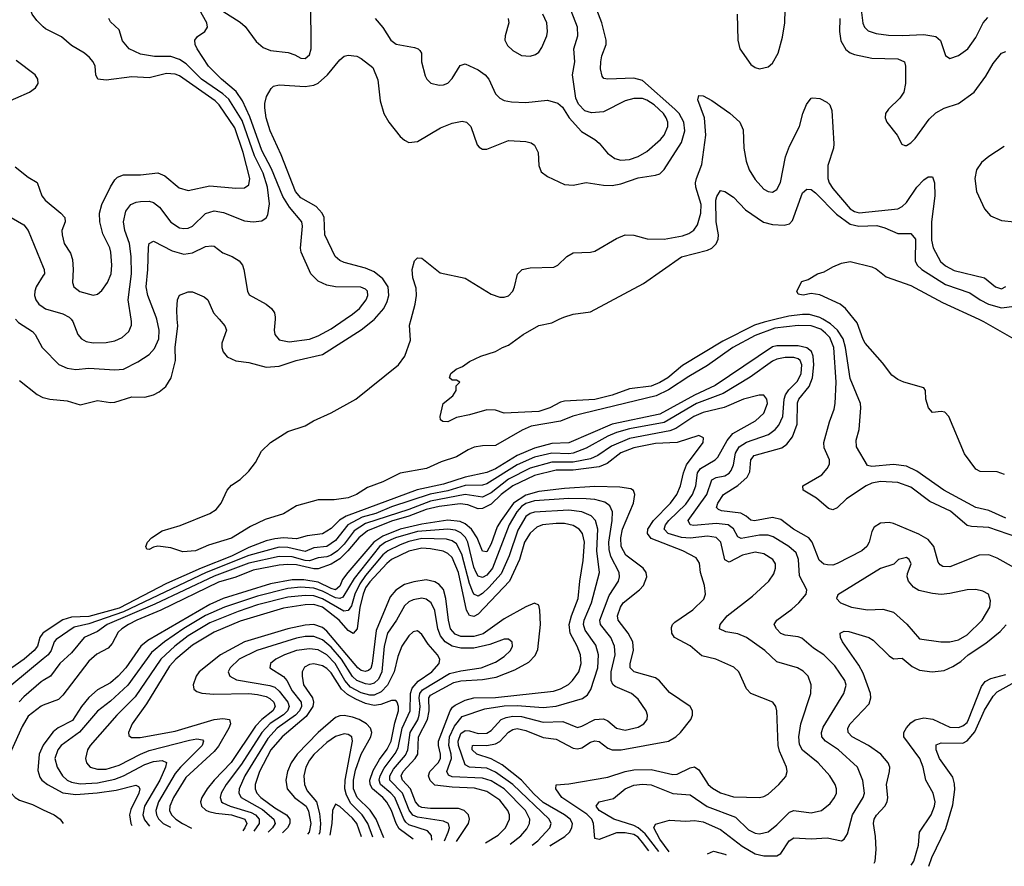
# Model space of a CAD drawing. Header units: inches. Extents: x 501365 to 657855, y 482276 to 547543.
# Tile 4 of 256: x 509891 to 514442, y 487472 to 491384. Entities that reach past the tile are written whole.
import ezdxf

# ---------------------------------------------------------------- set-up
doc = ezdxf.new("R2010")
doc.units = ezdxf.units.IN
doc.header["$MEASUREMENT"] = 0
for name, color, linetype in [('A5408', 7, 'Continuous'), ('A5409', 7, 'Continuous'), ('A5418', 7, 'Continuous'), ('A5419', 7, 'Continuous')]:
    doc.layers.add(name, color=color, linetype=linetype)

msp = doc.modelspace()

# ---------------------------------------------------------------- linework, layer by layer
at = {"layer": 'A5408', "color": 5}
for points, elevation in [([(509871.7, 490000), (509885.3, 489985.3), (509950, 489944), (509962.4, 489930), (509994.4, 489870), (510000, 489864.3)], 1940), ([(509890, 489716.5), (509971.8, 489651.8), (509998.2, 489638.2), (510000, 489637.7)], 1920), ([(510000, 488551.7), (509997.4, 488550), (509984.6, 488530), (509973.6, 488490), (509958, 488470), (509912, 488430), (509828.7, 488371.3)], 1920), ([(510000, 488431), (509854.5, 488310)], 1940), ([(510000, 488330.1), (509990, 488324.2), (509910, 488254.8), (509888.1, 488231.9)], 1960), ([(510000, 488216), (509990, 488212.1), (509930, 488166.4), (509901.7, 488118.3), (509817.6, 487930), (509810.3, 487890), (509814, 487870), (509850, 487811.4), (509870, 487790), (509890, 487777.3), (509950, 487757.4), (510000, 487733.7)], 1980), ([(510000, 488031.6), (509980.8, 487990), (509975.4, 487915.4), (509983.9, 487883.9), (509993.4, 487870), (510000, 487865)], 2020)]:
    msp.add_lwpolyline(points, dxfattribs=dict(at, elevation=elevation))
at = {"layer": 'A5409', "color": 5}
for points, elevation in [([(510000, 491351.8), (509970, 491379.9), (509948.7, 491410), (509913.8, 491510), (509910, 491534), (509929.7, 491550.3), (510000, 491579.5)], 1980), ([(509810, 490993.5), (509936.1, 491050), (509963.5, 491070), (509975.9, 491090), (509975, 491110), (509962.5, 491130), (509875.2, 491195.2)], 2020), ([(509870, 490703.8), (509930, 490656.9), (509971.4, 490631.4), (509993.8, 490570), (510000, 490562)], 1980), ([(509851.3, 490470), (509910, 490436.5), (509930, 490410.3), (510000, 490241.2)], 1960), ([(510000, 490201.8), (509967.4, 490150), (509960.5, 490130), (509959.8, 490110), (509965.4, 490090), (509978.8, 490070), (510000, 490055.6)], 1960)]:
    msp.add_lwpolyline(points, dxfattribs=dict(at, elevation=elevation))
at = {"layer": 'A5418', "color": 5}
for points, elevation in [([(510000, 489637.7), (510030, 489630.2), (510110, 489622.3), (510170, 489605.2), (510250, 489623.8), (510310, 489615.9), (510330, 489617.5), (510410, 489642), (510470, 489640.6), (510510, 489650.9), (510535.4, 489664.6), (510565.7, 489690), (510591.3, 489730), (510611.5, 489810), (510609.9, 489870), (510621.1, 489970), (510619.4, 490000)], 1920), ([(510000, 489864.3), (510071.3, 489791.3), (510110, 489774), (510150, 489768), (510210, 489773.6), (510330, 489766.3), (510370, 489770.1), (510437.4, 489802.6), (510490, 489837.7), (510514.5, 489865.5), (510533.9, 489910), (510535.5, 489950), (510524.5, 490000)], 1940), ([(510128.7, 490000), (510137.1, 489990), (510159.2, 489930), (510176, 489910), (510197.9, 489897.9), (510230, 489891.5), (510290, 489892.9), (510330, 489900.2), (510364.3, 489915.7), (510396.1, 489943.9), (510407.2, 489972.8), (510408, 489990), (510406.4, 490000)], 1960), ([(514550, 488976.7), (514370, 489037.8), (514290, 489041.7), (514270, 489046.7), (514192.9, 489112.9), (514098.5, 489158.5), (514010, 489224.1), (513950, 489245.4), (513870, 489249.5), (513830, 489242.7), (513803.3, 489230), (513712.5, 489170), (513670, 489128.5), (513650, 489119.5), (513630, 489126.2), (513573.6, 489173.6), (513512.4, 489210), (513511.1, 489230), (513598.7, 489281.3), (513624, 489310), (513633.7, 489330), (513634.8, 489350), (513610, 489406.6), (513608.5, 489430), (513633.5, 489526.5), (513656, 489584), (513660.1, 489610), (513664.3, 489710), (513653.6, 489870), (513635.1, 489915.1), (513616.4, 489936.4), (513593.4, 489953.4), (513550, 489968.9), (513490, 489971.6), (513381.9, 489958.1), (513290, 489925.5), (513187.8, 489870), (513070, 489787), (512983.8, 489736.2), (512890, 489673.2), (512833.5, 489646.5), (512495.3, 489564.7), (512448.2, 489551.8), (512390, 489528.4), (512254.6, 489505.4), (512213, 489487), (512090, 489416.3), (512030, 489415.3), (511991.7, 489408.3), (511963.2, 489396.8), (511910, 489364.7), (511838.8, 489341.2), (511771.1, 489310), (511650, 489289.1), (511570, 489248.4), (511498.1, 489221.9), (511447.5, 489190), (511410, 489174.3), (511344.8, 489164.8), (511270, 489166.1), (511170, 489137.9), (511110, 489101.4), (511025.6, 489074.4), (510957.8, 489042.2), (510870, 488988.3), (510763.5, 488956.5), (510702.8, 488930), (510645.6, 488925.6), (510590, 488943.7), (510530, 488951.5), (510510, 488947), (510490, 488936), (510478, 488938), (510473.2, 488950), (510481.6, 488970), (510499.6, 488990), (510550, 489022.4), (510632.7, 489047.3), (510770, 489102.4), (510799.4, 489120.6), (510822, 489150), (510850, 489210.7), (510870, 489233.4), (510910, 489259.3), (510950, 489298), (510981.3, 489338.7), (511008, 489390), (511049.9, 489430.1), (511130, 489481.7), (511210, 489507.1), (511248.7, 489531.3), (511330, 489567.1), (511444.4, 489630), (511642, 489790), (511671, 489830), (511697.2, 489902.8), (511692.8, 489972.8), (511700.1, 490000)], 1880), ([(510813.1, 490000), (510839.6, 489970), (510846.2, 489950), (510825.4, 489890), (510825, 489870), (510830.9, 489850), (510850, 489826.6), (510890, 489808.4), (510950, 489799.5), (511030, 489779.3), (511090, 489782.9), (511169.6, 489810), (511290, 489837.7), (511470, 489950.6), (511530, 489998.2), (511531.5, 490000)], 1920), ([(511071.2, 490000), (511067.5, 489950), (511070.2, 489930.2), (511090, 489904.9), (511136.1, 489896.1), (511230, 489907.8), (511270, 489923.1), (511330, 489956.3), (511395.5, 490000)], 1940), ([(513387.9, 490000), (513332.9, 489987.1), (513287.9, 489972.1), (513140.9, 489899.1), (512954.3, 489785.7), (512886.6, 489730), (512850, 489707.7), (512810, 489691.4), (512710, 489678.4), (512630, 489649.3), (512549.2, 489629.2), (512410, 489622.1), (512390, 489616.8), (512342, 489590), (512290, 489574.3), (512130, 489566.6), (512090, 489580.5), (512050, 489581.1), (511970, 489557.6), (511910, 489546), (511870, 489526.6), (511847, 489527), (511835.3, 489535.3), (511834, 489550), (511849, 489610), (511893.6, 489646.4), (511908, 489670), (511908.4, 489691.6), (511926, 489710), (511910, 489718), (511890, 489718), (511878, 489730), (511884, 489750), (511909.2, 489770), (511938.4, 489781.6), (511970, 489804), (512022, 489830), (512090, 489850.8), (512122, 489870), (512150, 489880.4), (512217.6, 489930), (512290, 489971.4), (512350, 489983.7), (512384.7, 490000)], 1860), ([(514450, 489081.5), (514370, 489116.6), (514310, 489129.9), (514162, 489210), (514037.5, 489297.5), (513990, 489320.4), (513930, 489328.9), (513830, 489319.5), (513810, 489323.9), (513759.5, 489410), (513758, 489442), (513772, 489490), (513779.3, 489590), (513776.8, 489610), (513730, 489726.3), (513708.8, 489870), (513698.1, 489910), (513671.8, 489950), (513638.7, 489978.7), (513603.4, 490000)], 1860), ([(514442.5, 489282.5), (514410, 489294.5), (514330, 489296.9), (514310, 489307.3), (514257.5, 489377.5), (514186, 489550), (514168, 489570), (514150, 489573.3), (514110, 489569.4), (514091.1, 489591.1), (514079.7, 489630), (514078.4, 489670), (514070, 489682.7), (513977.2, 489710), (513950, 489721.3), (513921.6, 489741.6), (513879.2, 489799.2), (513799.6, 489890), (513790, 489906), (513762.7, 489982.7), (513748.5, 490000)], 1840), ([(514324.8, 490000), (514346.7, 489990), (514530, 489884.7), (514630, 489802.6), (514670, 489775.9), (514735.4, 489755.4), (514788.3, 489748.3), (514970, 489744.5), (515046, 489734), (515130, 489731.4), (515150, 489732), (515170, 489741.5), (515193.5, 489766.5), (515207.4, 489790), (515234.8, 489865.2), (515248.1, 490000)], 1840), ([(514490, 488850.9), (514410, 488896.1), (514370, 488911.9), (514326, 488910), (514190, 488855.8), (514157.5, 488857.5), (514145, 488865), (514136.8, 488876.8), (514116.5, 488950), (514090, 488982.6), (514046.8, 489006.8), (513930, 489056.3), (513910, 489060.5), (513870, 489057), (513841.3, 489038.7), (513830, 489019.5), (513818.1, 488970), (513806.3, 488950), (513783.5, 488930), (513670, 488871), (513650, 488864.3), (513624.5, 488864.5), (513608.6, 488868.6), (513586.9, 488886.9), (513554.3, 488970), (513538, 488990), (513467.6, 489030), (513410, 489074.6), (513370, 489083.6), (513288, 489068), (513270, 489071.7), (513249.2, 489090), (513223.7, 489103.7), (513134.3, 489114.3), (513120.7, 489120.8), (513111.5, 489130), (513117.7, 489150), (513144.4, 489190), (513210, 489232.1), (513253, 489270), (513265.4, 489294.6), (513270.5, 489350), (513286.1, 489370), (513413.7, 489406.3), (513437.7, 489422.3), (513463.5, 489456.5), (513485.3, 489514.7), (513486.2, 489613.8), (513492.6, 489630), (513540.6, 489690), (513556.3, 489730), (513561.2, 489790), (513558.8, 489830), (513550.7, 489850.7), (513530, 489868.2), (513490, 489876.5), (513390, 489876.7), (513370, 489872.1), (513105.9, 489694.1), (513010, 489649.7), (512850, 489561.7), (512630, 489515.6), (512430, 489428.9), (512350, 489425.6), (512270, 489404.1), (512190, 489370.2), (512090, 489309.5), (512050, 489292.3), (511950.2, 489270.2), (511850, 489238.3), (511728.8, 489211.2), (511400.3, 489090), (511368.6, 489071.4), (511330, 489033), (511290, 489007.8), (511220.4, 488999.6), (511170, 488985.4), (511110, 488989.7), (511070, 488985.6), (511030, 488975.7), (510950, 488945.8), (510870, 488905.2), (510729.8, 488850.2), (510570, 488779.3), (510350, 488665.3), (510210, 488625.9), (510130, 488622.9), (510089.6, 488610.4), (510000, 488551.7)], 1920), ([(512892.8, 487538.3), (512850, 487597.6), (512821.6, 487650), (512830, 487666.7), (512894.8, 487685.2), (512970, 487680.9), (513010, 487683.3), (513050, 487677.7), (513130, 487641.8), (513230, 487565.6), (513290, 487530.5), (513330, 487520.1), (513390, 487519.8), (513410, 487531.2), (513447.7, 487590), (513470, 487604.4), (513550, 487599.6), (513623.8, 487603.8), (513689.7, 487590.3), (513702.2, 487597.8), (513717.1, 487622.9), (513740.4, 487710), (513789.9, 487790), (513795.6, 487810), (513788.9, 487868.9), (513763.2, 487930), (513675.4, 488010), (513615.7, 488050), (513598.8, 488070), (513596.5, 488090), (513604.3, 488115.7), (513701, 488270), (513710.5, 488309.5), (513705.4, 488330), (513658.8, 488398.8), (513607.4, 488450), (513560.1, 488480.1), (513506, 488526), (513490, 488532.4), (513430, 488539.5), (513410, 488547.5), (513388.9, 488570), (513379.1, 488590), (513391.2, 488610), (513459.9, 488660.1), (513492.9, 488690), (513527.1, 488730), (513529.7, 488750), (513494.8, 488814.8), (513491.2, 488890), (513480.8, 488920.8), (513446.8, 488950), (513374.1, 488994.1), (513350, 489002.6), (513310, 489002.3), (513226.3, 488986.3), (513210, 488994.5), (513190.8, 489030.8), (513166.2, 489050), (513110, 489056.2), (513007.6, 489047.6), (512990.5, 489050.5), (512981.3, 489070), (513067.1, 489190), (513090, 489257.2), (513110, 489268.3), (513150, 489276.3), (513170, 489288.1), (513179.5, 489300.5), (513190, 489326.7), (513199.1, 489380.9), (513216, 489410), (513250, 489432.4), (513352.2, 489467.8), (513382.6, 489490), (513400.1, 489510), (513418.8, 489550), (513425.4, 489630), (513431.2, 489650), (513446.8, 489673.2), (513486.8, 489713.2), (513503.5, 489750), (513506.3, 489790), (513498.7, 489810), (513490, 489817.5), (513470, 489823.6), (513430, 489823.2), (513390, 489815.6), (513370, 489806.7), (513268.2, 489731.8), (513142.9, 489657.1), (513019.4, 489610), (512870, 489522.5), (512710, 489493.2), (512650, 489476.7), (512610, 489460.5), (512510, 489403.7), (512450, 489381.5), (512430, 489378.2), (512350, 489381.4), (512270, 489362), (512190, 489326.9), (512050, 489238.9), (512030, 489233.2), (511950, 489231.5), (511870, 489207.9), (511788.3, 489191.7), (511610, 489133.7), (511536.9, 489103.1), (511473.8, 489086.2), (511408.1, 489050), (511350, 488977.3), (511310, 488950.2), (511250, 488943.9), (511210, 488926.5), (511130, 488945.2), (511090, 488946.4), (510950, 488908.2), (510752.6, 488830), (510370, 488647.8), (510210, 488592.8), (510142.6, 488577.4), (510059.8, 488520.2), (510050.4, 488509.6), (510037, 488470), (510022.8, 488450), (510000, 488431)], 1940), ([(512844.7, 487540.7), (512782.3, 487622.3), (512750.5, 487650.5), (512730, 487661.4), (512637.2, 487690), (512570, 487729.9), (512555.3, 487750), (512569.7, 487770), (512635.1, 487784.9), (512689.9, 487830.1), (512730, 487846.8), (512770, 487852), (512810, 487848.3), (512910, 487809.2), (512990, 487802), (513069.2, 487749.2), (513199.1, 487699.1), (513260.5, 487640.5), (513290, 487625.1), (513310, 487621.9), (513350, 487631.9), (513390, 487663.6), (513450, 487721.9), (513469.9, 487730.1), (513550, 487719.5), (513597.4, 487730), (513637.3, 487762.7), (513657.5, 487790), (513665.8, 487810), (513666.6, 487830), (513660.6, 487850), (513636.2, 487890), (513582.3, 487950), (513510, 488009.1), (513495.6, 488035.6), (513491.8, 488070), (513501.2, 488130), (513548.4, 488270), (513549.8, 488310), (513535, 488350), (513513.1, 488373.1), (513486, 488390), (513390, 488416.4), (513335.5, 488470), (513251, 488530), (513210, 488546), (513155.1, 488555.1), (513125.4, 488570), (513128.8, 488590), (513161.6, 488630), (513279, 488721), (513354.2, 488790), (513376.4, 488823.6), (513384.9, 488850), (513384.2, 488870), (513372.3, 488890), (513330, 488916.2), (513290, 488923.1), (513231.4, 488910), (513170, 488877.1), (513150, 488887.8), (513132.2, 488970), (513110.8, 488990.8), (513070, 488997.1), (512990, 488989), (512950, 488992), (512888.6, 489010), (512870.4, 489030), (512875.7, 489050), (512891.9, 489070), (512970, 489145.8), (513001.1, 489190), (513016.8, 489230), (513024.6, 489290), (513038.4, 489310), (513105.6, 489350), (513118, 489362), (513160.7, 489439.4), (513187.6, 489472.4), (513291.6, 489530), (513330, 489566.5), (513347.2, 489610), (513345.1, 489630), (513330, 489649.7), (513308.6, 489648.6), (513236.4, 489630), (513148, 489592), (513050, 489568.4), (513006.6, 489550), (512924.4, 489495.6), (512896.1, 489483.9), (512710, 489449.5), (512626.1, 489413.9), (512563.1, 489370), (512530, 489355), (512450, 489339.4), (512350, 489339.6), (512250, 489312.3), (512150, 489260.8), (512070, 489198.6), (512030, 489177.3), (511950, 489190.2), (511790, 489159.5), (511690, 489120.2), (511490, 489056.8), (511437.7, 489022.3), (511390, 488960.1), (511360.6, 488930), (511330, 488909.7), (511310, 488902.8), (511270, 488897.3), (511230, 488883.6), (511210, 488884.7), (511150, 488902.2), (511090, 488904.1), (510950, 488872.5), (510790, 488813.2), (510516, 488684), (510295.1, 488590), (510250, 488557.9), (510189.5, 488530), (510130, 488458.6), (510075.9, 488410), (510034, 488350), (510000, 488330.1)], 1960), ([(512798.9, 487542.9), (512770, 487582.6), (512750, 487606.7), (512730, 487619), (512690, 487627.5), (512650, 487627.2), (512570, 487596.2), (512550, 487600.4), (512543.7, 487670), (512535, 487690), (512512.6, 487712.6), (512397.4, 487790), (512369.9, 487830), (512371, 487849), (512430, 487853.5), (512610, 487883.5), (512690.1, 487910.1), (512730, 487917.5), (512810, 487919.6), (512910, 487897), (512930, 487897.6), (512990, 487926.9), (513010, 487931.5), (513030, 487917.2), (513072.8, 487850), (513092.9, 487832.9), (513130, 487811.7), (513190, 487793.6), (513310, 487790.2), (513330, 487794), (513350, 487804.9), (513400.4, 487850), (513432.5, 487887.5), (513438.2, 487910), (513434.9, 487930), (513403.5, 488003.5), (513396.7, 488030), (513391.3, 488190), (513385.6, 488210), (513372.4, 488230), (513270, 488270.9), (513250, 488291.5), (513214.6, 488370), (513191.6, 488391.6), (513108.6, 488428.6), (513044.8, 488444.8), (512990, 488491.5), (512917.8, 488530), (512906.1, 488550), (512904.6, 488575.4), (512909, 488590), (512919, 488601), (513003, 488657), (513052.9, 488707.1), (513060.7, 488730), (513057, 488770), (513037.8, 488830), (513032.6, 488872.6), (513018.3, 488898.3), (512956.2, 488930), (512810, 488987.2), (512793.3, 489010), (512795.1, 489030), (512819.9, 489070), (512899.5, 489150), (512928.3, 489190), (512945.2, 489230), (512958.7, 489290), (512973.2, 489326.8), (513049.8, 489430), (513051.6, 489451.6), (513030, 489463.1), (512930, 489430.7), (512830, 489425.8), (512730, 489405.9), (512670, 489382.8), (512606.1, 489333.9), (512570, 489318), (512450, 489303.1), (512370, 489302.4), (512270, 489277.5), (512170, 489229.7), (512116.7, 489190), (512070, 489144.9), (512030, 489124.8), (512010, 489123.9), (511962, 489142), (511926.3, 489146.3), (511830, 489135.2), (511770, 489120.8), (511690, 489090.3), (511610, 489067), (511498.1, 489021.9), (511458.2, 488990), (511407.9, 488930), (511370, 488892.6), (511330, 488868.1), (511270, 488847.4), (511250, 488847.3), (511170, 488865.2), (511130, 488866.5), (511090, 488863.7), (510970, 488840.4), (510890, 488807.9), (510810, 488784.8), (510543.7, 488656.3), (510431.9, 488610), (510394.4, 488590), (510362.3, 488570), (510346, 488554), (510317.6, 488502.4), (510299.7, 488480.3), (510247.2, 488452.8), (510210, 488420.6), (510090, 488262.7), (510070, 488243.2), (510000, 488216)], 1980), ([(512343.4, 487565.6), (512345.6, 487570), (512410.6, 487609.4), (512431.6, 487630), (512443.7, 487650), (512446.5, 487670), (512435.3, 487690), (512408.6, 487710), (512310, 487767), (512266.9, 487806.9), (512210, 487869.9), (512120.7, 487940.7), (512070, 487968.6), (512004.5, 487990), (511982.3, 488010), (511982.4, 488017.6), (511983.9, 488030), (511990, 488032.6), (512050, 488030.3), (512090, 488038.2), (512110.5, 488049.5), (512150, 488092.1), (512170, 488104.5), (512190, 488108.7), (512230, 488100.1), (512310, 488067.4), (512370, 488060.1), (512450, 488017.7), (512470, 488015.2), (512490, 488019.7), (512530, 488045.6), (512550, 488052.7), (512570, 488048.3), (512610, 488018.1), (512630, 488010.9), (512670.5, 488010.5), (512890, 488050.1), (512923.9, 488070), (512945.9, 488090), (512992.9, 488150), (513001.5, 488170), (513001.6, 488190), (512989.8, 488210), (512895.3, 488275.3), (512848.6, 488328.6), (512830, 488342.5), (512731, 488370), (512712.3, 488390), (512712.3, 488410), (512727.5, 488470), (512724.4, 488510), (512704.2, 488550), (512657, 488610), (512654.3, 488630), (512668, 488670), (512680.9, 488690), (512756.5, 488750), (512774.1, 488770), (512789.9, 488810), (512786.9, 488830), (512772.2, 488850), (512692.2, 488910), (512671.5, 488950), (512669.7, 488990), (512677.9, 489030), (512728.4, 489150), (512735, 489190), (512728.4, 489208.4), (512716.6, 489216.6), (512664.7, 489224.7), (512550, 489226.9), (512410, 489218.1), (512290, 489204.4), (512230, 489187.1), (512173.9, 489150), (512115.9, 489070), (512098.6, 489041.4), (512070, 488961.5), (512050, 488925), (512030, 488927.6), (512005.1, 488990), (511978.8, 489030), (511950, 489055.2), (511926.2, 489066.2), (511870, 489071.1), (511750, 489053.1), (511648.9, 489030), (511570, 488997), (511528.4, 488970), (511407.5, 488830), (511382.8, 488797.2), (511370, 488766.4), (511350.6, 488749.4), (511330, 488755.1), (511270, 488785.7), (511204, 488796), (511150, 488796.4), (511050, 488777), (510830.7, 488709.3), (510770, 488682.6), (510483.9, 488516.1), (510450.7, 488489.3), (510381.6, 488390), (510346.5, 488350), (510310, 488319.5), (510250, 488287.5), (510210, 488251.8), (510175.9, 488210), (510134.6, 488145.4), (510068.2, 488111.8), (510046.1, 488093.9), (510002.7, 488037.3), (510000, 488031.6)], 2020), ([(512259.9, 487569.8), (512286.7, 487590), (512341.6, 487650), (512347.1, 487670), (512339.1, 487690), (512170.5, 487850), (512090, 487906.5), (512050, 487924.9), (511970.5, 487930.6), (511950, 487941.1), (511919.5, 488030), (511917.9, 488050), (511930, 488085.1), (511950, 488099.2), (511970, 488098), (512010, 488086.3), (512050, 488087.7), (512070, 488099.5), (512117.2, 488150), (512139.7, 488160.3), (512170, 488166.4), (512210, 488163.7), (512310, 488137.9), (512400.8, 488140.8), (512470, 488113.9), (512490, 488119.1), (512550, 488150.1), (512590, 488153.4), (512610, 488144.6), (512650, 488110.2), (512690, 488101.2), (512750, 488115), (512775.8, 488130), (512791.1, 488150), (512792.2, 488170), (512786.4, 488190), (512750, 488243.9), (512718.5, 488270), (512643.7, 488303.7), (512632.9, 488312.9), (512624.5, 488330), (512624.5, 488370), (512642.7, 488450), (512641, 488490), (512623.1, 488530), (512576.1, 488590), (512571.9, 488610), (512616, 488724), (512658.2, 488790), (512663.9, 488810), (512661.9, 488830), (512623.9, 488903.9), (512615.4, 488935.4), (512614.9, 488970), (512629.6, 489070), (512631.2, 489110), (512618.2, 489138.2), (512595.2, 489155.2), (512550, 489167.1), (512509.7, 489169.7), (512430, 489171.4), (512270, 489161), (512230, 489149), (512210, 489134.9), (512189.3, 489110), (512153.6, 489050), (512076.5, 488850), (512050, 488817.6), (512030, 488806), (512010, 488812.1), (512000.2, 488830), (511990, 488854.5), (511962.9, 488970), (511951.9, 488991.9), (511930, 489013.3), (511905.1, 489025.1), (511870.4, 489030.4), (511730, 489019.1), (511628.7, 488990), (511581.9, 488970), (511554.6, 488950), (511437.4, 488802.6), (511384.8, 488715.2), (511370, 488710), (511350, 488713), (511290, 488744.2), (511250, 488757.8), (511190, 488762.1), (511130, 488756.3), (510990, 488720.6), (510838.2, 488670), (510750.4, 488630.4), (510650, 488570.6), (510560.4, 488510), (510499.5, 488460.5), (510391.5, 488308.5), (510310, 488234.8), (510251.1, 488188.9), (510167.3, 488092.7), (510083, 488030), (510066.6, 488010), (510054, 487970), (510064.1, 487930), (510088.4, 487890), (510110.9, 487870), (510130, 487860.5), (510170, 487852.6), (510250, 487858.2), (510330, 487875.4), (510370.3, 487889.7), (510470, 487941.9), (510510, 487956.8), (510550, 487961.5), (510570, 487951.3), (510565.3, 487930), (510538.1, 487870), (510468.1, 487750), (510460.5, 487710), (510467.2, 487687.2), (510490.6, 487657.8)], 2040), ([(512157.9, 487574.8), (512207.4, 487612.6), (512235.4, 487644.6), (512247.5, 487670), (512248.6, 487690), (512228.9, 487730), (512131, 487830), (512070, 487867.5), (512030, 487880.1), (511890, 487886), (511873, 487893), (511864.8, 487910), (511887.2, 487970), (511886.1, 487990), (511874.7, 488030), (511878.4, 488070), (511900.2, 488119.8), (511936.1, 488163.9), (512040.5, 488199.5), (512130, 488214), (512190, 488215.8), (512310, 488205.4), (512370, 488212.1), (512491.8, 488248.2), (512515.6, 488264.4), (512531.5, 488288.5), (512562.9, 488390), (512566, 488450), (512554.2, 488494.2), (512504, 488564), (512497.1, 488590), (512500.3, 488610), (512534.7, 488690), (512570.3, 488829.7), (512559.4, 488930), (512563.5, 489030), (512552.7, 489070), (512532.2, 489092.2), (512489.4, 489109.4), (512430, 489117.7), (512270, 489107.9), (512250, 489102.5), (512231.1, 489088.9), (512193.9, 489026.1), (512152.7, 488907.3), (512116.3, 488823.7), (512060.1, 488759.9), (512030, 488732.1), (512010, 488720.8), (511990, 488729.2), (511983.3, 488743.3), (511970, 488779.1), (511935, 488915), (511910, 488962.5), (511890, 488976), (511863.4, 488983.4), (511750, 488987.2), (511690, 488973.1), (511650, 488958.3), (511592.6, 488930), (511570, 488910.8), (511490, 488815.4), (511463.2, 488776.8), (511439.3, 488730), (511424.4, 488675.6), (511410, 488653.7), (511388.6, 488651.3), (511290, 488708.1), (511250, 488721.9), (511210, 488723.4), (511130, 488716.1), (510990, 488680.3), (510901, 488650), (510770, 488596.5), (510670, 488536.9), (510608.6, 488490), (510542.8, 488430), (510424.9, 488255.1), (510339.2, 488170), (510217.2, 488030), (510204, 488010), (510195.5, 487970), (510199.8, 487950), (510216, 487930), (510250, 487920.5), (510290, 487921.7), (510350, 487939.2), (510449.1, 487990.9), (510490, 488007), (510675.2, 488055.2), (510710, 488061), (510736.1, 488056.1), (510740.6, 488050), (510733.8, 488030), (510634.1, 487930), (510610, 487900.3), (510532.5, 487770), (510520.5, 487730), (510523.2, 487710), (510532.2, 487692.2), (510554.2, 487670), (510588, 487652.9)], 2060), ([(512044, 487580.5), (512103.2, 487616.8), (512136.7, 487650), (512154.5, 487690), (512154.9, 487710), (512147.5, 487730), (512110, 487777.1), (512050, 487818.3), (511992.7, 487832.7), (511890, 487837.8), (511810, 487847.4), (511787.9, 487867.9), (511781.2, 487890), (511787.4, 487910), (511825.9, 487950), (511835.3, 487970), (511836.7, 487990), (511826.8, 488030), (511826.6, 488050), (511880.5, 488190), (511891.8, 488208.2), (511903.2, 488216.8), (511950, 488240.1), (511990, 488250), (512090, 488252.9), (512358.2, 488281.8), (512390, 488292.3), (512428, 488312.1), (512446.8, 488330), (512475.8, 488370), (512486.6, 488410), (512483.5, 488450), (512468.5, 488490), (512434.8, 488550), (512431.2, 488590), (512441.3, 488630), (512473, 488710), (512479.6, 488790), (512495.5, 488884.5), (512501, 488970), (512492.1, 489010), (512477.2, 489030), (512450, 489046.4), (512410, 489056.1), (512370, 489056.8), (512307.4, 489050), (512281.2, 489038.8), (512250, 489011), (512224.6, 488970), (512201, 488890), (512155.5, 488790), (512010, 488636.8), (511990, 488626.8), (511970, 488630.4), (511955.6, 488655.6), (511919.1, 488830), (511890, 488898.4), (511870, 488917.8), (511847.9, 488927.9), (511790, 488939.5), (511750, 488941.8), (511690, 488928), (511610, 488889.1), (511588.5, 488871.5), (511510, 488786.6), (511490, 488758.4), (511477.9, 488730), (511463.4, 488670), (511450.6, 488569.4), (511431.9, 488548.1), (511410, 488561.4), (511367.8, 488610), (511290, 488669.7), (511250, 488681.4), (511210, 488680.4), (511110, 488665.6), (510910, 488604.6), (510790, 488553.8), (510690, 488494.2), (510612.9, 488430), (510582.9, 488397.1), (510477.3, 488222.7), (510410.9, 488130), (510393.6, 488090), (510396, 488076), (510407, 488067), (510447.2, 488067.2), (510610, 488096.8), (510790, 488150.4), (510830, 488155.8), (510861.2, 488150), (510865.7, 488130), (510857.7, 488110), (510810, 488027.2), (510790, 488002.8), (510658.2, 487881.8), (510601.3, 487790), (510584.2, 487750), (510584.1, 487730), (510592.2, 487710), (510613.2, 487690), (510644.1, 487670), (510684.8, 487648.1)], 2080), ([(511910.2, 487587.2), (511964.8, 487670), (511970.3, 487690), (511965.6, 487710), (511945.7, 487730), (511919.1, 487739.1), (511790, 487739.3), (511750, 487744), (511737.8, 487750), (511721.1, 487770), (511697.3, 487830), (511660.1, 487870), (511654.3, 487890), (511662.9, 487910), (511719.4, 487970), (511730.5, 487990), (511733.6, 488070), (511776.5, 488150), (511783.4, 488190), (511782.2, 488250), (511790, 488262.7), (511898.2, 488321.8), (511930.1, 488329.9), (512030, 488335), (512093.8, 488346.2), (512180.1, 488379.9), (512244, 488416), (512274.1, 488445.9), (512286.1, 488473.9), (512297.6, 488590), (512295.8, 488655.8), (512290, 488679.5), (512270, 488688.5), (512230, 488671.1), (512130, 488615.2), (512033.5, 488546.5), (511990, 488534.6), (511930, 488534.1), (511904.2, 488544.2), (511881.8, 488570), (511872.3, 488610), (511861, 488710), (511850, 488750.5), (511830, 488774.5), (511810, 488786.9), (511770, 488796), (511712.6, 488787.4), (511670, 488774.2), (511630, 488748.5), (511603.4, 488716.6), (511538.9, 488561.1), (511520.7, 488410), (511513.8, 488386.2), (511503.8, 488376.2), (511488.1, 488371.9), (511470, 488377.3), (511454.5, 488390), (511310, 488558.8), (511290, 488574.9), (511250, 488588.9), (511210, 488586), (511130.5, 488569.5), (510930, 488509.1), (510818.7, 488450), (510721.1, 488370), (510706.9, 488350), (510693.4, 488310), (510696.1, 488290), (510710, 488280.2), (510732.7, 488272.7), (510787.7, 488267.7), (510950, 488270.3), (510990, 488266), (511030, 488256.6), (511047.8, 488247.8), (511065.5, 488230), (511071.8, 488210), (511061.3, 488190), (511009.6, 488150.4), (510980.5, 488119.5), (510868.6, 487951.4), (510789.7, 487870), (510757.6, 487830), (510733.3, 487790), (510727.2, 487770), (510730.6, 487750), (510751.1, 487731.1), (510765, 487725), (510797.3, 487717.3), (510870, 487710), (510932, 487690), (510940.1, 487670), (510931.6, 487650), (510922.2, 487636.3)], 2120), ([(511855.1, 487589.9), (511872, 487630), (511877, 487650), (511873.1, 487670), (511850, 487680.7), (511730, 487699.1), (511708.3, 487708.3), (511691.4, 487731.5), (511660.3, 487810), (511601.9, 487870), (511602, 487890), (511619.1, 487920.9), (511673.9, 487986.1), (511685, 488010), (511695.6, 488090), (511730.6, 488149.4), (511737.5, 488170), (511742, 488210), (511737.5, 488250), (511741, 488270), (511752.7, 488287.3), (511877.4, 488362.6), (511930, 488375.6), (512024.2, 488390), (512090, 488416), (512130, 488441.3), (512158.9, 488470), (512168.7, 488490), (512167.3, 488507.3), (512150, 488521.4), (512130, 488521.4), (512063.6, 488496.4), (511990, 488480.5), (511930, 488479.9), (511890, 488489.9), (511858.2, 488510), (511836.6, 488536.6), (511824.4, 488570), (511810, 488654.3), (511793.6, 488690), (511770, 488706.9), (511750, 488710.9), (511710, 488704.1), (511690, 488694), (511670, 488676.3), (511632.7, 488610), (511590.5, 488550), (511576.4, 488490), (511565.5, 488370), (511550, 488336.9), (511530, 488318.5), (511510, 488312.5), (511490, 488314.6), (511450, 488331.4), (511429.8, 488349.8), (511377.9, 488430), (511330, 488484.1), (511290, 488519.1), (511250, 488534.1), (511210, 488533.8), (511170, 488526.9), (510987.5, 488470), (510906, 488430), (510863.9, 488390), (510855.2, 488370), (510862.4, 488350), (510893.4, 488333.4), (511047.6, 488307.6), (511070, 488299.6), (511090, 488282.2), (511130.4, 488230), (511135.9, 488210), (511128.8, 488190), (511110, 488171.7), (511048.7, 488131.3), (511009.6, 488090.4), (510915.6, 487944.4), (510845.3, 487850), (510822.3, 487810), (510817.1, 487790), (510823.3, 487770), (510830, 487765.3), (510864.3, 487750), (510961.3, 487721.3), (510981.1, 487710), (510997.6, 487690), (510998.5, 487670), (510972.8, 487633.8)], 2140), ([(511796.1, 487592.8), (511794.1, 487614.1), (511775.4, 487635.4), (511690, 487664.3), (511675.8, 487675.8), (511666, 487690), (511624.3, 487790), (511607, 487810), (511558.6, 487850), (511551.9, 487870), (511556.4, 487890), (511575.1, 487924.9), (511626.9, 487993.1), (511641, 488019), (511659.6, 488110), (511695.6, 488190), (511696.7, 488270), (511704.8, 488295.2), (511732.5, 488327.5), (511795.8, 488370), (511829.9, 488410), (511833.1, 488430), (511822.8, 488450), (511779.2, 488499.2), (511750, 488543.5), (511730, 488560.9), (511710, 488555.8), (511690, 488537.4), (511657.4, 488490), (511638.5, 488441.5), (511621.3, 488370), (511590.9, 488309.1), (511562.3, 488277.7), (511530, 488262.9), (511510, 488262.7), (511470, 488273.9), (511420.6, 488300.6), (511394.3, 488330), (511348.6, 488410), (511310, 488449.1), (511270, 488472.2), (511230, 488477.5), (511170, 488469.6), (511115.2, 488450), (511075.4, 488430), (511050.2, 488410), (511047.1, 488390), (511109.8, 488349.8), (511126.3, 488330), (511150, 488283.3), (511191.3, 488230), (511193, 488210), (511184.4, 488190), (511166.4, 488170), (511081, 488110), (511037.5, 488062.5), (510931.5, 487890), (510905.3, 487830), (510903.7, 487810), (510914.6, 487790), (511013.9, 487733.9), (511065.2, 487690), (511071.6, 487670), (511059.5, 487650), (511038.9, 487630.5)], 2160), ([(513840.6, 487486.8), (513844.8, 487495.2), (513850.5, 487550), (513847, 487610), (513837.5, 487670), (513841.3, 487690), (513852.1, 487707.9), (513890.6, 487750), (513901.4, 487770), (513904.3, 487790), (513897.6, 487850), (513912, 487910), (513912.5, 487930), (513905.6, 487950), (513871.2, 487990), (513813.8, 488030), (513739.5, 488070), (513720.2, 488090), (513719, 488110), (513729.6, 488130.4), (513817.3, 488222.7), (513824.7, 488250), (513823.4, 488270), (513790, 488364.8), (513770, 488400.9), (513694.2, 488510), (513685.7, 488530), (513684.2, 488550), (513701.8, 488558.2), (513722.8, 488557.2), (513815.8, 488530), (513836.7, 488516.7), (513910, 488444.3), (513930, 488431.6), (513970, 488433.4), (514016.1, 488396.1), (514050, 488378.3), (514109, 488371), (514163.5, 488376.5), (514205, 488395), (514241.7, 488418.3), (514275.8, 488450), (514357.3, 488502.7), (514422.7, 488557.3), (514451.5, 488588.5)], 1920), ([(511709.3, 487597.1), (511645.4, 487645.4), (511630.6, 487670), (511609.4, 487729.4), (511588.6, 487768.6), (511569.9, 487790), (511521, 487830), (511510.2, 487850), (511509.3, 487870.7), (511524.7, 487915.3), (511554.5, 487965.5), (511590, 488012.8), (511608.3, 488050), (511624.7, 488135.3), (511641.4, 488190), (511642.4, 488210), (511635.4, 488230), (511630, 488237.8), (511610, 488238.9), (511560.3, 488219.7), (511530, 488215.2), (511490, 488225.2), (511444.5, 488244.5), (511405.8, 488265.8), (511378, 488290), (511330, 488366.2), (511310, 488386.6), (511290, 488398.3), (511250, 488407.2), (511230, 488404.5), (511207.2, 488392.8), (511197, 488370), (511196, 488350), (511202.2, 488310), (511244.7, 488250), (511248.9, 488230), (511245.4, 488210), (511215.2, 488164.8), (511103.9, 488070), (511051.3, 488010), (510998.9, 487910), (510980.1, 487850), (510979.3, 487830), (510986.8, 487810), (511005.6, 487790), (511070, 487742.1), (511124, 487710), (511140.2, 487690), (511140.2, 487670), (511128.5, 487650), (511105.2, 487627.2)], 2180), ([(514011.9, 487476.9), (514023.6, 487496.4), (514045.4, 487570), (514050.6, 487629.4), (514104.4, 487710), (514119.8, 487750), (514122.7, 487770), (514113.2, 487810), (514079, 487870), (514066.5, 487930), (514051.7, 487970), (513978.5, 488070), (513977.6, 488090), (513990, 488112.3), (514010, 488134.7), (514030.9, 488149.1), (514070, 488157.6), (514111.7, 488151.7), (514190, 488115.3), (514230, 488114), (514250, 488120.9), (514270, 488137.3), (514276.4, 488150), (514337, 488303), (514353.3, 488326.7), (514379.7, 488340.3), (514450, 488358.8)], 1880), ([(514092.7, 487472.2), (514106.7, 487513.3), (514172.5, 487647.5), (514204.3, 487755.7), (514213.7, 487826.3), (514212.7, 487852.7), (514204.6, 487884.6), (514142.5, 487970), (514126.8, 488010), (514126.6, 488033.4), (514150, 488043.2), (514250, 488041.6), (514270, 488051.5), (514306.4, 488093.6), (514350, 488193.4), (514390, 488258.1), (514410, 488278.8), (514519.8, 488340.2)], 1860), ([(511573.4, 487603.9), (511538.2, 487690), (511511.3, 487731.3), (511450.7, 487790), (511434.3, 487830), (511433.7, 487870), (511443.4, 487916.6), (511469.3, 487990.7), (511513.4, 488070), (511518.6, 488090), (511513.1, 488110), (511494, 488130), (511459.9, 488150), (511430, 488161.7), (511390, 488168.6), (511370, 488167.4), (511350, 488159.3), (511270, 488091), (511172.9, 487990), (511146.2, 487950), (511129.3, 487910), (511120.7, 487870), (511126.5, 487830), (511161, 487790), (511214.7, 487750), (511226.3, 487726.3), (511236.1, 487670), (511229, 487630), (511222, 487621.4)], 2220), ([(511523.6, 487606.4), (511500.8, 487670), (511474.7, 487710), (511422.3, 487762.3), (511401.2, 487801.2), (511394.3, 487830), (511394.7, 487870), (511429.9, 488050), (511426.6, 488070), (511410, 488081.7), (511390, 488083.8), (511350, 488072), (511310, 488043.8), (511250, 487988.1), (511230, 487962.7), (511213.1, 487930), (511204.6, 487890), (511206.8, 487850), (511220.2, 487820.2), (511262.2, 487770), (511276, 487716), (511282, 487670), (511277.5, 487630), (511273.2, 487618.8)], 2240), ([(510000, 487865), (510019.5, 487850), (510090, 487811.8), (510150, 487803.7), (510249.1, 487810.9), (510336.5, 487823.5), (510427.6, 487847.6), (510440.6, 487840.6), (510446.3, 487830), (510441.7, 487810), (510405, 487735), (510398.2, 487710), (510403.9, 487670), (510409.1, 487660.4)], 2020), ([(510000, 487733.7), (510050.2, 487710), (510078, 487690), (510092.2, 487670), (510092.5, 487669.3)], 1980), ([(511471.3, 487609), (511450, 487669.9), (511430, 487694.5), (511370, 487748), (511350, 487759.3), (511336.2, 487730), (511334.5, 487670), (511324.6, 487616.3)], 2260), ([(513070.2, 487529.4), (513070, 487530.4), (513097.5, 487542.5), (513150, 487528.8), (513156.2, 487525.2)], 1920)]:
    msp.add_lwpolyline(points, dxfattribs=dict(at, elevation=elevation))
at = {"layer": 'A5418', "color": 5, "elevation": 1940}
msp.add_lwpolyline([(513990, 488899.8), (513953.4, 488890), (513932, 488868), (513870, 488848.7), (513673, 488727), (513667, 488710), (513685.3, 488690), (513736.3, 488670), (513810, 488657.5), (513880.8, 488660.8), (513930, 488646), (513991.6, 488591.6), (514050, 488522.6), (514149, 488509), (514190, 488509.5), (514230, 488518.8), (514270, 488541), (514339.5, 488610), (514375, 488670), (514378.7, 488698.7), (514369.7, 488730), (514343.7, 488743.7), (514310, 488751.8), (514270, 488749.9), (514190, 488732.1), (514150, 488728.6), (514110, 488732), (514046.6, 488746.6), (514022.1, 488762.1), (513999.7, 488790), (513993, 488810), (513994.7, 488825.3), (514011.7, 488870), (514003, 488890)], close=True, dxfattribs=at)
at = {"layer": 'A5419', "color": 5}
for points, elevation in [([(511534, 491390), (511570, 491348), (511606.5, 491290), (511631.4, 491271.4), (511715.9, 491255.9), (511732.4, 491250), (511741.2, 491241.2), (511747.8, 491230), (511747.9, 491190), (511765.2, 491125.2), (511772.4, 491110), (511791.5, 491091.5), (511830, 491081.5), (511850, 491083.2), (511870, 491091.6), (511890, 491112), (511927.5, 491172.5), (511950, 491180.2), (512010, 491152.6), (512042.8, 491130), (512059.7, 491110), (512090, 491041.1), (512110, 491021.5), (512130, 491011.3), (512164.3, 491004.3), (512230, 491001.6), (512330, 491011.7), (512378.3, 490998.3), (512400.7, 490980.7), (512430.4, 490930), (512487.2, 490867.2), (512550, 490830.3), (512570, 490813.1), (512607.9, 490767.9), (512642.4, 490742.4), (512670, 490734.4), (512710, 490738.4), (512750, 490752.5), (512790, 490775), (512853.4, 490830), (512870, 490850.2), (512886.6, 490890), (512886.4, 490910), (512879.5, 490930), (512866.7, 490950), (512823.9, 490990), (512790, 491012.4), (512770, 491019.7), (512730, 491020.2), (512690.1, 491009.9), (512590, 490958.4), (512533.8, 490953.8), (512503.4, 490963.4), (512474.5, 490994.6), (512461, 491021), (512445.7, 491130), (512456.5, 491190), (512452.6, 491250), (512471.2, 491310), (512469.9, 491350), (512408.4, 491510)], 1940), ([(510830, 491423.9), (510910, 491373.2), (510932.6, 491352.6), (510983.6, 491283.6), (511015.7, 491255.7), (511050, 491242.1), (511132.1, 491232.1), (511162.3, 491222.3), (511190, 491206), (511210, 491204.9), (511230, 491222), (511238.2, 491250), (511236.2, 491470)], 1940), ([(511395.5, 490000), (511430, 490023.1), (511462.2, 490050), (511492, 490090), (511499.8, 490110), (511498.8, 490130), (511490, 490139.3), (511468.5, 490148.5), (511350, 490149.9), (511310, 490157.1), (511270, 490176.3), (511236.5, 490210), (511191.8, 490310), (511188.4, 490328.4), (511198.3, 490430), (511195.2, 490450), (511137.8, 490517.8), (511107.3, 490567.3), (511054.8, 490694.8), (511010, 490780.5), (510954.8, 490934.8), (510920.5, 491010), (510892, 491052), (510823.2, 491110), (510764.2, 491170), (510711.6, 491250), (510701.8, 491270), (510699.7, 491290), (510713.2, 491306.8), (510747.3, 491330), (510759.7, 491350), (510756, 491370), (510722.7, 491430)], 1940), ([(511531.5, 490000), (511573.9, 490050), (511590, 490081.5), (511597.7, 490110), (511594.1, 490150), (511570, 490187.2), (511530, 490219.7), (511490, 490235.7), (511390, 490261.5), (511370.9, 490270.9), (511348.8, 490290), (511301.4, 490390), (511297.7, 490470), (511289.4, 490490), (511260.8, 490520.8), (511190, 490561.6), (511166, 490590), (511099.1, 490759.1), (511048, 490870), (511030.8, 490930), (511023.8, 490976.2), (511023.5, 490996.5), (511031.5, 491030), (511053.2, 491066.8), (511063.6, 491076.4), (511090, 491082.7), (511210, 491076.2), (511250, 491081.2), (511270, 491091.5), (511314, 491130), (511370, 491199.1), (511390, 491214.9), (511410, 491220.5), (511450, 491215.5), (511470, 491205.5), (511522.7, 491162.7), (511546.6, 491106.6), (511557.9, 491010), (511573.6, 490950), (511596.8, 490910), (511650, 490845.2), (511670, 490827.4), (511690, 490817), (511730, 490821.6), (511835.4, 490884.6), (511890, 490906.4), (511935.5, 490915.5), (511956.3, 490910), (511977, 490890), (512005.8, 490805.8), (512014.4, 490794.4), (512030, 490785.3), (512050, 490786.3), (512150, 490825.4), (512230, 490821.3), (512255.8, 490815.8), (512270, 490804.4), (512287.1, 490770), (512290.3, 490710), (512301.6, 490681.6), (512330, 490659.6), (512410, 490622.4), (512450, 490619.7), (512510, 490632.1), (512590, 490619), (512630, 490617.9), (512670, 490625.9), (512750, 490654), (512830, 490665.1), (512850, 490672.7), (512870, 490692.1), (512950, 490816.6), (512966, 490870), (512961.1, 490910), (512939, 490950), (512919.9, 490970), (512770, 491102.5), (512730, 491113.5), (512608.8, 491108.8), (512591.8, 491111.8), (512583.3, 491123.3), (512576.4, 491156.4), (512576.9, 491190), (512582.2, 491217.8), (512602.4, 491270), (512602.6, 491290), (512581.4, 491370), (512550.5, 491450)], 1920), ([(513207.6, 491410), (513210.1, 491290.1), (513220.2, 491250), (513270, 491177.7), (513290, 491163.2), (513310, 491157.5), (513350, 491166.5), (513370, 491183.9), (513397.1, 491230), (513417, 491303), (513427.6, 491370), (513429.1, 491430)], 1920), ([(513780.7, 491430), (513788.4, 491368.4), (513796.5, 491350), (513813.4, 491333.4), (513850, 491319.8), (513907.2, 491312.8), (513970, 491310.9), (514070, 491316), (514126.1, 491306.1), (514147.4, 491287.4), (514170, 491218.8), (514190, 491204.4), (514230, 491218), (514274, 491250), (514310, 491301.3), (514344.4, 491370), (514366.4, 491393.6)], 1940), ([(510406.4, 490000), (510392, 490090), (510408.4, 490210), (510406.9, 490290), (510399.1, 490350), (510376.7, 490410), (510370.5, 490450), (510381, 490499), (510403.9, 490530), (510430, 490541.6), (510450, 490544.6), (510490, 490545.3), (510510, 490539.8), (510537.8, 490517.8), (510590, 490448.6), (510630, 490422.7), (510650, 490418.6), (510670, 490420.5), (510690, 490429.4), (510750, 490489.4), (510790, 490500.5), (510833.5, 490493.5), (510930, 490454.7), (510970, 490450.2), (511010, 490455), (511030, 490469.1), (511037.6, 490482.4), (511046.3, 490533.7), (511035.6, 490610), (511015.7, 490675.7), (510975.5, 490755.4), (510918.6, 490918.6), (510857.5, 491017.5), (510830, 491042.3), (510731.7, 491110), (510659.7, 491179.7), (510630, 491200.9), (510590, 491213.5), (510514.3, 491214.3), (510450, 491224.8), (510396.2, 491250), (510366.3, 491286.3), (510350, 491337.2), (510310, 491374), (510302.9, 491390)], 1960), ([(512149.1, 491389.1), (512152.6, 491370), (512134.4, 491310), (512132.8, 491290), (512145.3, 491265.3), (512170, 491241.1), (512210, 491218.9), (512250, 491214.9), (512275.9, 491224.1), (512290, 491234), (512304.9, 491255.1), (512327.9, 491310), (512331.4, 491330), (512328.1, 491370), (512309.2, 491409.2)], 1960), ([(513682.6, 491390), (513680.1, 491330), (513687.2, 491287.2), (513710, 491247.2), (513730, 491230.8), (513750, 491222.9), (513830, 491206.9), (513950, 491202.8), (513980.7, 491190), (513986, 491170), (513985.6, 491090), (513977.6, 491050), (513958.7, 491021.3), (513907.4, 490970), (513893.4, 490950), (513891.6, 490930), (513899.6, 490910), (513947.2, 490850), (513968.6, 490808.6), (513982.8, 490802.8), (513990, 490802.4), (514010, 490815.3), (514030, 490835.6), (514095.3, 490924.7), (514126.2, 490953.8), (514164, 490976), (514230, 490996.8), (514302.2, 491050), (514356.5, 491123.5), (514390, 491181.3), (514430, 491229.1), (514450, 491237.7)], 1920), ([(510000, 490562), (510009.3, 490550), (510081.3, 490490), (510099, 490470), (510101.3, 490450), (510085.8, 490410), (510086.7, 490390), (510097.2, 490350), (510125.3, 490305.3), (510135.5, 490275.5), (510138.8, 490230), (510135, 490170), (510140.8, 490150), (510168.5, 490128.5), (510230, 490111.2), (510250, 490116.1), (510270, 490132.7), (510296.8, 490170), (510313.6, 490210), (510317.2, 490250), (510312.9, 490310), (510307.5, 490330), (510275.3, 490395.3), (510261.4, 490450), (510259, 490490), (510269.8, 490530), (510310, 490611.4), (510330, 490644.5), (510343.3, 490656.7), (510370, 490667.5), (510450, 490667.4), (510530, 490676.6), (510562.3, 490662.3), (510627.5, 490607.5), (510670, 490595.1), (510770, 490616.8), (510890, 490606.4), (510930, 490607.3), (510950, 490621.3), (510954.2, 490650), (510924.5, 490770), (510884.6, 490884.6), (510813, 490990), (510794.2, 491010), (510630, 491124.9), (510610, 491133.1), (510570, 491135.9), (510490, 491114.9), (510410, 491120.5), (510290, 491104.3), (510251.6, 491110), (510242.7, 491130), (510239.3, 491170), (510230.5, 491190), (510214.1, 491210), (510189.8, 491230), (510130, 491265), (510084.8, 491304.8), (510010, 491342.4), (510000, 491351.8)], 1980), ([(511700.1, 490000), (511719, 490070), (511724.4, 490110), (511722.9, 490142.9), (511708.2, 490191.8), (511705.4, 490230), (511715.6, 490270), (511730, 490284.4), (511750, 490282.4), (511835.2, 490215.2), (511950, 490189.1), (512070, 490116.5), (512110, 490102.8), (512130, 490102), (512150, 490108.9), (512169.7, 490130), (512178.7, 490150), (512192.1, 490207.9), (512213.2, 490230), (512250, 490237.3), (512359.8, 490240.2), (512378.4, 490250), (512419.5, 490290), (512450, 490306.7), (512530, 490310.3), (512550, 490315.3), (512650, 490373.8), (512690, 490390.2), (512730, 490388), (512791.1, 490371.1), (512870.1, 490370.1), (512955.1, 490384.9), (512983.8, 490396.2), (513007.8, 490412.2), (513024.3, 490435.7), (513039.3, 490490), (513041.4, 490530), (513016.7, 490610), (513015.3, 490630), (513018.8, 490650), (513044.7, 490715.3), (513062.9, 490850), (513055.7, 490930), (513026.2, 491013.8), (513030, 491034.4), (513050, 491032.4), (513090.7, 491010.7), (513172.8, 490952.8), (513219.3, 490910), (513234.6, 490874.6), (513237.7, 490790), (513248.9, 490730), (513262.5, 490690), (513290, 490645.2), (513330, 490600.8), (513350, 490590.3), (513370, 490587.6), (513390, 490599.5), (513407.4, 490632.6), (513430.9, 490750), (513450, 490799.7), (513495.2, 490890), (513510.5, 490950), (513527.5, 490992.5), (513550, 491021.6), (513556.9, 491023.1), (513590, 491019.6), (513622.6, 491002.6), (513636.5, 490990), (513645.1, 490965.1), (513653.9, 490810), (513652.3, 490790), (513626.3, 490710), (513626.5, 490650), (513633.1, 490630), (513650, 490604.3), (513729.5, 490510), (513750, 490497.5), (513771.9, 490491.9), (513950, 490510.6), (513970, 490520.7), (513990, 490538.8), (514037.6, 490610), (514070, 490644.3), (514090, 490658.6), (514110, 490658.7), (514118.8, 490630), (514121.2, 490570), (514105.9, 490450), (514105.8, 490365.8), (514113.9, 490330), (514146.9, 490266.9), (514170, 490246.3), (514210, 490224.7), (514351, 490191), (514401.3, 490150), (514430, 490141.2), (514450, 490151.8)], 1880), ([(514442.3, 490797.7), (514370, 490752), (514336.2, 490723.8), (514314.4, 490690), (514306.5, 490650), (514313.2, 490590), (514350.1, 490510.1), (514378.6, 490478.6), (514430, 490456.9), (514490, 490449.4)], 1920), ([(512384.7, 490000), (512406, 490010), (512450, 490023.1), (512530, 490034.9), (512774.1, 490165.9), (512950, 490288.1), (513070, 490319.6), (513090.9, 490329.1), (513110.9, 490349.1), (513119.2, 490370), (513120.6, 490390), (513109.9, 490450), (513109.4, 490550.6), (513112.7, 490567.3), (513130, 490594.9), (513150, 490590.4), (513190, 490564.4), (513245.7, 490505.7), (513329.3, 490449.3), (513370, 490437.6), (513425, 490435), (513450, 490441.3), (513463.3, 490456.7), (513510, 490583.9), (513530, 490600.8), (513550, 490599.6), (513570, 490584.9), (513665.8, 490485.8), (513730, 490439), (513770, 490430.3), (513853, 490433), (513890, 490422.9), (513950, 490395.5), (514010, 490396.1), (514031.4, 490370), (514030.6, 490270), (514039.6, 490250), (514060.4, 490230), (514170, 490159.8), (514282.6, 490122.6), (514330, 490089.2), (514369.3, 490070), (514430, 490052.1), (514490, 490059.8)], 1860), ([(510524.5, 490000), (510522.3, 490010), (510482.8, 490110), (510475.6, 490150), (510483.4, 490230), (510486.2, 490333.8), (510490, 490350.3), (510510, 490360.7), (510595.6, 490315.6), (510650, 490300.4), (510690, 490306.7), (510750, 490336.6), (510779.8, 490339.8), (510790, 490337.3), (510830, 490307.6), (510872.7, 490290), (510905.7, 490270), (510920.7, 490250), (510927.5, 490230), (510943.2, 490130), (510952.1, 490112.1), (511030.2, 490070.2), (511054.9, 490050), (511068, 490030), (511071.9, 490010), (511071.2, 490000)], 1940), ([(510000, 490241.2), (510004.6, 490230), (510005.1, 490210), (510000, 490201.8)], 1960), ([(513748.5, 490000), (513707.6, 490050), (513683.6, 490070), (513590, 490113.3), (513550, 490118.7), (513512, 490112), (513490, 490115.3), (513483.7, 490130), (513506, 490174), (513536, 490184), (513578, 490210), (513610, 490218.8), (513650, 490242.8), (513690, 490258.8), (513730, 490266.8), (513830, 490242), (513850, 490233.4), (513895.4, 490195.4), (514010, 490156), (514156.8, 490076.8), (514324.8, 490000)], 1840), ([(510619.4, 490000), (510617.1, 490042.9), (510619.7, 490090), (510630, 490112), (510670, 490127.2), (510690, 490126), (510743.2, 490103.2), (510760.3, 490090), (510786.5, 490030), (510813.1, 490000)], 1920), ([(510000, 490055.6), (510010, 490048.8), (510090, 490024.6), (510120.3, 490010), (510128.7, 490000)], 1960), ([(513603.4, 490000), (513590, 490008.1), (513541.3, 490021.3), (513510, 490022.2), (513446.3, 490013.7), (513387.9, 490000)], 1860)]:
    msp.add_lwpolyline(points, dxfattribs=dict(at, elevation=elevation))

doc.saveas('drawing.dxf')
